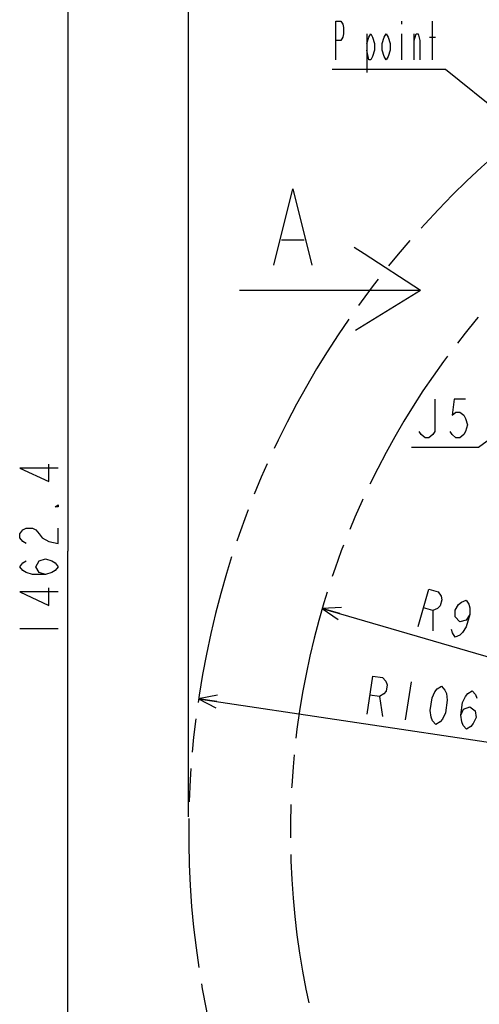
# Model space of a CAD drawing. Header units: millimetres. Extents: x 0 to 770, y -15 to 420.
# Tile 69 of 116: x 262 to 307, y 275 to 371. Entities that reach past the tile are written whole.
import ezdxf

# ---------------------------------------------------------------- set-up
doc = ezdxf.new("R2010")
doc.units = ezdxf.units.MM
doc.header["$LTSCALE"] = 32.67
doc.linetypes.add('PHANTOM', pattern=[0.8, 0.45, -0.05, 0.1, -0.05, 0.1, -0.05])
doc.layers.get('0').update_dxf_attribs({"linetype": 'CONTINUOUS'})
for name, color, linetype in [('CRV2', 7, 'CONTINUOUS'), ('DRA_ITEM', 7, 'CONTINUOUS'), ('DRIV_DIM', 7, 'CONTINUOUS')]:
    doc.layers.add(name, color=color, linetype=linetype)
doc.styles.get("Standard").update_dxf_attribs({"font": 'txt', "width": 0.8})
doc.dimstyles.new('DIMSTYLE_10', dxfattribs={"dimtxt": 3.8, "dimasz": 1.8, "dimexe": 2, "dimexo": 1.5, "dimgap": 0.95, "dimtad": 1, "dimdec": 3, "dimlfac": 12, "dimdsep": 46, "dimtxsty": 'STANDARD', "dimblk": 'OPEN', "dimblk1": 'OPEN', "dimblk2": 'OPEN', "dimcen": 0.09, "dimadec": 0, "dimazin": 0, "dimtp": 0.001, "dimtm": 0.001, "dimtfac": 1, "dimtdec": 3, "dimtofl": 0, "dimtmove": 0, "dimatfit": 3, "dimldrblk": 'OPEN', "dimfxl": 1, "dimtolj": 1, "dimarcsym": 0})
doc.dimstyles.new('DIMSTYLE_14', dxfattribs={"dimtxt": 3.8, "dimasz": 1.8, "dimexe": 2, "dimexo": 1.5, "dimgap": 0.95, "dimtad": 1, "dimdec": 1, "dimlfac": 12, "dimdsep": 46, "dimtxsty": 'STANDARD', "dimblk": 'OPEN', "dimblk1": 'OPEN', "dimblk2": 'OPEN', "dimcen": 0.09, "dimadec": 0, "dimazin": 0, "dimtp": 0.001, "dimtm": 0.001, "dimtfac": 1, "dimtdec": 1, "dimtofl": 0, "dimtmove": 0, "dimatfit": 3, "dimldrblk": 'OPEN', "dimfxl": 1, "dimtolj": 1, "dimarcsym": 0})
doc.dimstyles.new('DIMSTYLE_9', dxfattribs={"dimtxt": 3.8, "dimasz": 1.8, "dimexe": 2, "dimexo": 1.5, "dimtad": 1, "dimdec": 1, "dimlfac": 12, "dimdsep": 46, "dimtxsty": 'STANDARD', "dimblk": 'OPEN', "dimblk1": 'OPEN', "dimblk2": 'OPEN', "dimcen": 0.09, "dimadec": 0, "dimazin": 0, "dimtp": 0.001, "dimtm": 0.001, "dimtfac": 1, "dimtdec": 1, "dimtofl": 0, "dimtmove": 0, "dimatfit": 3, "dimldrblk": 'OPEN', "dimfxl": 1, "dimtolj": 1, "dimarcsym": 0})

# ---------------------------------------------------------------- blocks, each defined once
blk = doc.blocks.new('_OPEN')
at = {"color": 0, "linetype": 'BYBLOCK'}
for p, q in [((0, 0), (-1, 0.342)), ((-1, -0.342), (0, 0)), ((-1, 0), (0, 0))]:
    blk.add_line(p, q, dxfattribs=at)
blk = doc.blocks.new('*D45')
at = {"layer": 'DRIV_DIM', "color": 2, "linetype": 'CONTINUOUS'}
blk.add_line((279.165, 304.702), (366.727, 291.599), dxfattribs=at)
at = {"layer": 'DRIV_DIM', "color": 2, "linetype": 'CONTINUOUS', "xscale": 1.8, "yscale": 1.8, "zscale": 1.8, "rotation": 171.4889994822}
blk.add_blockref('_OPEN', (279.165, 304.702), dxfattribs=at)
blk = doc.blocks.new('*D46')
at = {"layer": 'DRIV_DIM', "color": 2, "linetype": 'CONTINUOUS'}
blk.add_line((291.328, 313.577), (366.727, 291.599), dxfattribs=at)
at = {"layer": 'DRIV_DIM', "color": 2, "linetype": 'CONTINUOUS', "xscale": 1.8, "yscale": 1.8, "zscale": 1.8, "rotation": 163.7489252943}
blk.add_blockref('_OPEN', (291.328, 313.577), dxfattribs=at)
blk = doc.blocks.new('*D53')
at = {"layer": 'DRIV_DIM', "color": 2, "linetype": 'CONTINUOUS'}
for p, q in [((319.227, 349.807), (319.227, 389.497)), ((329.227, 357.915), (329.227, 389.497)), ((324.227, 387.497), (306.307, 387.497)), ((319.227, 387.497), (324.227, 387.497)), ((329.227, 387.497), (324.227, 387.497))]:
    blk.add_line(p, q, dxfattribs=at)
at = {"layer": 'DRIV_DIM', "color": 2, "linetype": 'CONTINUOUS', "xscale": 1.8, "yscale": 1.8, "zscale": 1.8, "rotation": 180}
blk.add_blockref('_OPEN', (319.227, 387.497), dxfattribs=at)
at = {"layer": 'DRIV_DIM', "color": 2, "linetype": 'CONTINUOUS', "xscale": 1.8, "yscale": 1.8, "zscale": 1.8}
blk.add_blockref('_OPEN', (329.227, 387.497), dxfattribs=at)
blk = doc.blocks.new('*D56')
at = {"layer": 'DRIV_DIM', "color": 2, "linetype": 'CONTINUOUS'}
for p, q in [((278.19, 293.099), (278.19, 403.496)), ((383.394, 304.298), (383.394, 403.496)), ((278.19, 401.496), (330.792, 401.496)), ((383.394, 401.496), (330.792, 401.496))]:
    blk.add_line(p, q, dxfattribs=at)
at = {"layer": 'DRIV_DIM', "color": 2, "linetype": 'CONTINUOUS', "xscale": 1.8, "yscale": 1.8, "zscale": 1.8, "rotation": 180}
blk.add_blockref('_OPEN', (278.19, 401.496), dxfattribs=at)
at = {"layer": 'DRIV_DIM', "color": 2, "linetype": 'CONTINUOUS', "xscale": 1.8, "yscale": 1.8, "zscale": 1.8}
blk.add_blockref('_OPEN', (383.394, 401.496), dxfattribs=at)
blk = doc.blocks.new('*D58')
at = {"layer": 'DRIV_DIM', "color": 2, "linetype": 'CONTINUOUS'}
for p, q in [((365.227, 380.136), (264.326, 380.136)), ((266.326, 380.136), (266.326, 319.201)), ((266.326, 258.266), (266.326, 319.201)), ((283.205, 258.266), (264.326, 258.266))]:
    blk.add_line(p, q, dxfattribs=at)
at = {"layer": 'DRIV_DIM', "color": 2, "linetype": 'CONTINUOUS', "xscale": 1.8, "yscale": 1.8, "zscale": 1.8}
for p, rotation in [((266.326, 380.136), 90), ((266.326, 258.266), 270)]:
    blk.add_blockref('_OPEN', p, dxfattribs=dict(at, rotation=rotation))
blk = doc.blocks.new('ARROW_BL0', base_point=(292.098, 344.958))
at = {"layer": 'DRA_ITEM', "color": 5, "linetype": 'CONTINUOUS'}
for p, q in [((295.43, 348.408), (294.46, 349.034)), ((300.997, 344.812), (295.43, 348.408)), ((284.641, 344.812), (283.199, 344.812)), ((285.997, 344.812), (284.641, 344.812)), ((300.997, 344.812), (285.997, 344.812)), ((300.997, 344.812), (295.43, 341.398)), ((295.43, 341.398), (294.588, 340.882))]:
    blk.add_line(p, q, dxfattribs=at)

msp = doc.modelspace()

# ---------------------------------------------------------------- linework, layer by layer
at = {"layer": 'CRV2', "color": 4, "linetype": 'PHANTOM'}
for radius in [88.536908, 78.536908]:
    msp.add_arc((366.727011, 291.599097), radius, 10, 260, dxfattribs=at)
at = {"layer": 'DRA_ITEM', "color": 2, "linetype": 'CONTINUOUS'}
for p, q in [((299.127998, 371.294384), (299.127998, 370.977734)), ((302.167989, 367.494401), (302.167989, 371.294384)), ((295.707985, 370.027711), (295.707985, 366.227728)), ((299.127998, 370.027711), (299.127998, 367.494401)), ((300.362985, 367.494401), (300.362985, 370.027711)), ((301.882989, 369.711061), (302.452988, 369.711061)), ((302.92799, 366.544395), (292.28799, 366.544395)), ((303.42799, 366.544395), (302.92799, 366.544395)), ((329.227011, 345.765764), (303.42799, 366.544395)), ((287.304629, 349.805209), (289.554625, 349.805209)), ((329.227011, 345.765764), (306.682458, 329.3906)), ((306.182458, 329.3906), (300.102458, 329.3906)), ((306.682458, 329.3906), (306.182458, 329.3906))]:
    msp.add_line(p, q, dxfattribs=at)
for points in [[(292.667995, 367.494401), (292.667995, 371.294384), (293.142988, 371.294384), (293.332982, 370.977734), (293.427988, 370.661048), (293.427988, 370.027711), (293.332982, 369.711061), (293.142988, 369.394411), (292.667995, 369.394411)], [(295.707985, 369.077725), (295.897997, 369.711061), (296.08799, 370.027711), (296.277984, 369.711061), (296.467996, 369.077725), (296.467996, 368.444388), (296.277984, 367.811052), (296.08799, 367.494401), (295.897997, 367.494401), (295.707985, 368.444388)], [(297.987982, 368.444388), (297.797988, 367.811052), (297.607994, 367.494401), (297.417983, 367.811052), (297.227989, 368.444388), (297.227989, 369.077725), (297.417983, 369.711061), (297.607994, 370.027711), (297.797988, 369.711061), (297.987982, 369.077725), (297.987982, 368.444388)], [(300.362985, 369.394411), (300.552997, 370.027711), (300.74299, 370.027711), (300.932984, 369.394411), (300.932984, 367.494401)], [(286.554624, 347.305217), (288.429618, 354.805229), (290.30463, 347.305217)], [(302.382454, 334.140598), (302.382454, 330.973915), (302.192461, 330.657265), (301.812455, 330.340615), (301.432449, 330.340615), (301.052462, 330.657265), (300.86245, 330.973915)], [(305.422444, 334.140598), (304.282446, 334.140598), (304.092452, 332.557275), (304.472458, 332.873925), (304.852445, 332.873925), (305.232469, 332.557275), (305.422444, 332.240588), (305.612456, 331.607252), (305.422444, 330.973915), (305.232469, 330.657265), (304.852445, 330.340615), (304.472458, 330.340615), (304.092452, 330.657265), (303.902458, 330.973915)]]:
    msp.add_lwpolyline(points, dxfattribs=at)
at = {"layer": 'DRIV_DIM', "color": 2, "linetype": 'CONTINUOUS'}
for p, q in [((302.192932, 313.378986), (302.208449, 311.395408)), ((261.576152, 311.600901), (265.376153, 311.600901)), ((300.051356, 306.379835), (299.488952, 302.621654)), ((296.951527, 304.922534), (297.234062, 302.959115))]:
    msp.add_line(p, q, dxfattribs=at)
for points in [[(265.376153, 327.370869), (261.576152, 327.370869), (264.426148, 326.040895), (264.426148, 327.750892)], [(265.376153, 323.760898), (265.376153, 323.570886), (265.059484, 323.570886), (265.376153, 323.760898)], [(262.209488, 319.960878), (261.89282, 320.15089), (261.576152, 320.530878), (261.576152, 320.910901), (261.89282, 321.290889), (262.209488, 321.480901), (262.842825, 321.480901), (263.159493, 321.290889), (263.476143, 320.910901), (263.792811, 320.530878), (264.426148, 320.15089), (265.376153, 319.960878), (265.376153, 321.480901)], [(264.10948, 316.92087), (263.476143, 317.110882), (263.159493, 317.680881), (263.476143, 318.25088), (264.10948, 318.440892), (264.742816, 318.25088), (265.059484, 318.060869), (265.376153, 317.680881), (265.059484, 317.300894), (264.742816, 317.110882), (264.10948, 316.92087), (262.842825, 316.92087), (262.209488, 317.110882), (261.89282, 317.300894), (261.576152, 317.680881), (261.89282, 318.060869), (262.209488, 318.25088)], [(265.376153, 315.210872), (261.576152, 315.210872), (264.426148, 313.880898), (264.426148, 315.590896)], [(300.749172, 311.820751), (301.8126, 315.468935), (302.724628, 315.203078), (303.000836, 314.792708), (303.094627, 314.435525), (302.917395, 313.827495), (302.646354, 313.576683), (302.192932, 313.378986), (301.280886, 313.644843)], [(305.835931, 312.976774), (305.476283, 312.421929), (304.840445, 312.277417), (304.38182, 312.740936), (304.376672, 313.402152), (304.736284, 313.956997), (305.007326, 314.207845), (305.460766, 314.405506), (305.736955, 313.995174), (305.830747, 313.63799), (305.835931, 312.976774), (305.481467, 311.760713), (305.121819, 311.205868), (304.850777, 310.95502), (304.397338, 310.757359), (304.121148, 311.167692), (304.027356, 311.524875)], [(295.730807, 303.184076), (296.293193, 306.942221), (297.232738, 306.801625), (297.561679, 306.432187), (297.702728, 306.090884), (297.608991, 305.464545), (297.374223, 305.179473), (296.951527, 304.922534), (296.012, 305.063131)], [(302.495479, 302.171767), (302.16652, 302.541168), (302.025489, 302.882472), (301.931317, 303.536945), (302.118773, 304.78966), (302.400419, 305.387902), (302.635187, 305.672974), (303.057865, 305.929912), (303.386823, 305.560475), (303.527855, 305.219172), (303.622027, 304.564698), (303.434571, 303.311984), (303.152925, 302.713742), (302.918156, 302.428706), (302.495479, 302.171767)], [(304.937825, 303.087022), (305.219453, 303.685264), (305.830058, 303.914105), (306.346908, 303.516534), (306.441098, 302.86206), (306.159434, 302.263819), (305.924683, 301.978783), (305.501988, 301.721844), (305.173047, 302.091245), (305.032016, 302.432549), (304.937825, 303.087022), (305.125299, 304.339737), (305.406927, 304.937979), (305.641714, 305.223051), (306.06441, 305.479989), (306.39335, 305.110552), (306.534382, 304.769285)]]:
    msp.add_lwpolyline(points, dxfattribs=at)

# ---------------------------------------------------------------- block references
at = {"layer": 'DRA_ITEM', "color": 2, "linetype": 'CONTINUOUS'}
msp.add_blockref('ARROW_BL0', (292.098108, 344.958124), dxfattribs=at)

# ---------------------------------------------------------------- dimensions: what is measured, and where the dimension line sits
at = {"layer": 'DRIV_DIM', "color": 2, "linetype": 'CONTINUOUS'}
for base, p1, p2, angle, dimstyle, picture, middle in [((278.190103, 401.495755), (383.393677, 302.797971), (278.190103, 291.599097), 180, 'DIMSTYLE_14', '*D56', (321.67189, 401.495755)), ((319.227011, 387.496669), (329.227011, 356.414658), (319.227011, 348.30743), 180, 'DIMSTYLE_10', '*D53', (306.306952, 387.496669)), ((266.326151, 380.136005), (284.704618, 258.265764), (366.727011, 380.136005), 90, 'DIMSTYLE_14', '*D58', (266.326151, 310.080885))]:
    dim = msp.add_linear_dim(base=base, p1=p1, p2=p2, angle=angle, dimstyle=dimstyle, dxfattribs=at)
    dim.commit()
    dim.dimension.update_dxf_attribs({"geometry": picture, "text_midpoint": middle, "dimtype": 160})
for mpoint, picture, middle in [((291.328076, 313.577417), '*D46', (300.019541, 312.033447)), ((279.165119, 304.702497), '*D45', (294.979168, 303.296546))]:
    dim = msp.add_radius_dim(center=(366.727011, 291.599097), mpoint=mpoint, text='R<>', dimstyle='DIMSTYLE_9', override={"dimpost": '<>'}, dxfattribs=at)
    dim.commit()
    dim.dimension.update_dxf_attribs({"geometry": picture, "text_midpoint": middle, "dimtype": 164})

doc.saveas('drawing.dxf')
